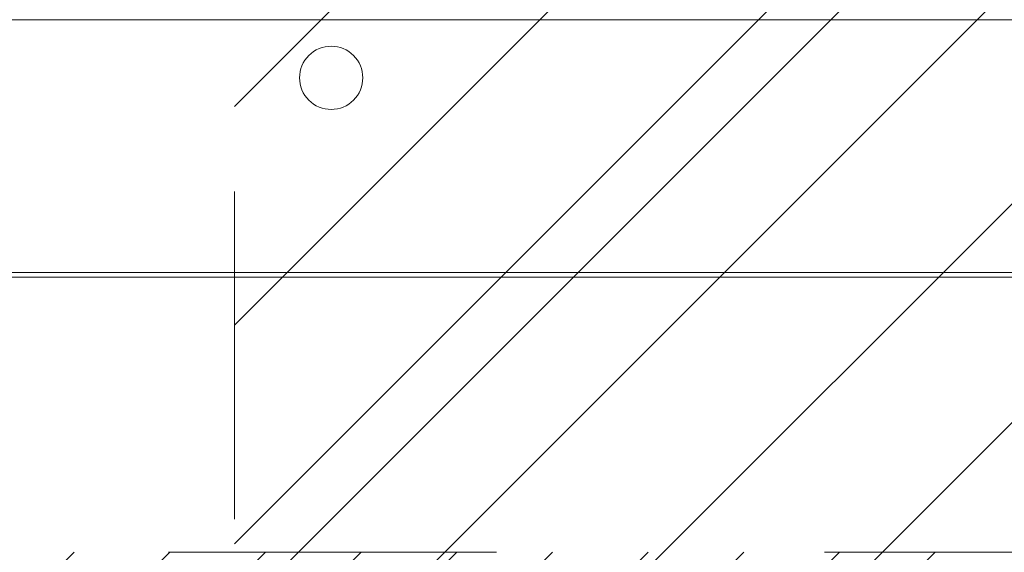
# Model space of a CAD drawing. Header units: inches. Extents: x -463 to -294, y -230 to 12.
# Tile 21 of 68: x -381.16 to -377.16, y 6.78 to 8.94. Entities that reach past the tile are written whole.
import ezdxf

# ---------------------------------------------------------------- set-up
doc = ezdxf.new("R2010")
doc.units = ezdxf.units.IN
doc.header["$LTSCALE"] = 32
doc.header["$MEASUREMENT"] = 0
doc.linetypes.add('Dash Style-1', pattern=[0.083328, 0.041656, -0.041672])
for name, color, linetype, lineweight in [('DashLine', 7, 'Dash Style-1', 13), ('DashLineFill', 7, 'Dash Style-1', 13), ('Drawing', 7, 'Continuous', 18), ('None', 7, 'Continuous', 18), ('SolidLine', 7, 'Continuous', 15), ('Wood_1-H', 7, 'Continuous', 13), ('Wood_1-V', 7, 'Continuous', 13)]:
    doc.layers.add(name, color=color, linetype=linetype, lineweight=lineweight)
doc.layers.add('Electrical', color=1, linetype='Dash Style-1', lineweight=15, true_color=0xff0000)

# ---------------------------------------------------------------- blocks, each defined once
blk = doc.blocks.new('Group-15')
at = {"layer": 'Wood_1-H'}
for points in [[(-2.04445564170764, 22.89479633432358), (-2.04445564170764, 22.8751112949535), (-47.77280209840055, 22.8751112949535), (-47.77280209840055, 22.89479633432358), (-2.04445564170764, 22.89479633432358)], [(-2.04445564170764, 22.89479633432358), (-47.77280209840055, 22.89479633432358), (-47.77280209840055, 22.89479633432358), (-2.064455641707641, 22.89479633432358)], [(-47.77280209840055, 22.89479633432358), (-47.77280209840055, 22.8751112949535), (-2.064455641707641, 22.8751112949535), (-2.064455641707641, 22.89479633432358), (-47.77280209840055, 22.89479633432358)], [(-2.064455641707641, 22.8751112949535), (-47.77280209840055, 22.8751112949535), (-47.77280209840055, 22.8751112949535), (-2.04445564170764, 22.8751112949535)]]:
    blk.add_lwpolyline(points, dxfattribs=at)
blk = doc.blocks.new('Group-20')
at = {"layer": 'Wood_1-V'}
for points in [[(-47.77280209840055, 22.8751112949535), (-47.77280209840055, 22.8751112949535), (-2.064455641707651, 22.8751112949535), (-2.064455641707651, 22.8751112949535), (-47.77280209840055, 22.8751112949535)], [(-47.77280209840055, 22.8751112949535), (-2.06445564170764, 22.8751112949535), (-2.06445564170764, 1.458103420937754), (-47.77280209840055, 1.458103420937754), (-47.77280209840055, 22.8751112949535)], [(-47.77280209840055, 1.458103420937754), (-2.06445564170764, 1.458103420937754), (-2.06445564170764, 22.8751112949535), (-47.77280209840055, 22.8751112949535), (-47.77280209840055, 1.458103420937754)]]:
    blk.add_lwpolyline(points, dxfattribs=at)
at = {"layer": 'None'}
blk.add_blockref('Group-15', (0, 0), dxfattribs=at)
blk = doc.blocks.new('1BRPX6-Util_Bkt_Sm-N (2D)')
at = {"layer": 'DashLineFill', "linetype": 'Continuous', "lineweight": 13}
h = blk.add_hatch(dxfattribs=at)
h.set_pattern_fill('Steel', color=253, style=0, pattern_type=2)
h.set_pattern_definition([(45, (0, 0), (-1.61301565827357, 1.935715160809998), []), (45, (-1.0608, 1.0608), (-0.4723460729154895, 0.4167612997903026), [])])
edge = h.paths.add_edge_path()
edge.add_line((-4.468503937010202, 4.413385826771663), (-3.12992125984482, 4.413385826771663))
edge.add_line((-3.12992125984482, 4.413385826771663), (-3.12992125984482, -1.854330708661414))
edge.add_line((-3.12992125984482, -1.854330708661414), (-4.468503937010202, -1.854330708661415))
edge.add_line((-4.468503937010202, -1.854330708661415), (-4.468503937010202, -1.988188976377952))
edge.add_line((-4.468503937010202, -1.988188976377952), (-2.421259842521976, -1.988188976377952))
edge.add_line((-2.421259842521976, -1.988188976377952), (-2.421259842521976, -2.366141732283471))
edge.add_arc((-2.303149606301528, -2.366141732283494), 0.1181102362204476, 179.9999999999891, 270.000000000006)
edge.add_line((-2.303149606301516, -2.484251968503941), (2.303149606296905, -2.484251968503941))
edge.add_arc((2.303149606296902, -2.366141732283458), 0.1181102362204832, 270.0000000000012, 359.9999999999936)
edge.add_line((2.421259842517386, -2.366141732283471), (2.421259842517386, -1.988188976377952))
edge.add_line((2.421259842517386, -1.988188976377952), (4.468503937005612, -1.988188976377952))
edge.add_line((4.468503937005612, -1.988188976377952), (4.468503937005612, -1.854330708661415))
edge.add_line((4.468503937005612, -1.854330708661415), (3.12992125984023, -1.854330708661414))
edge.add_line((3.12992125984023, -1.854330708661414), (3.12992125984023, 4.413385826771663))
edge.add_line((3.12992125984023, 4.413385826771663), (4.468503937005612, 4.413385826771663))
edge.add_line((4.468503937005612, 4.413385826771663), (4.468503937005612, 4.547244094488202))
edge.add_line((4.468503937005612, 4.547244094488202), (2.421259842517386, 4.547244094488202))
edge.add_line((2.421259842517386, 4.547244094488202), (2.421259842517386, 4.925196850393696))
edge.add_arc((2.303149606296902, 4.925196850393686), 0.1181102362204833, 5.365542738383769e-12, 89.99999999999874)
edge.add_line((2.303149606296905, 5.043307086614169), (-2.303149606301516, 5.043307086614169))
edge.add_arc((-2.303149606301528, 4.92519685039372), 0.1181102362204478, 89.99999999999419, 180.0000000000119)
edge.add_line((-2.421259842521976, 4.925196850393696), (-2.421259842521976, 4.547244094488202))
edge.add_line((-2.421259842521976, 4.547244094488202), (-4.468503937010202, 4.547244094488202))
edge.add_line((-4.468503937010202, 4.547244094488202), (-4.468503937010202, 4.413385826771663))
at = {"layer": 'DashLineFill', "flags": 128}
blk.add_lwpolyline([(-4.468503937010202, 4.413385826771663), (-3.12992125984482, 4.413385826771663), (-3.12992125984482, -1.854330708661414), (-4.468503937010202, -1.854330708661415), (-4.468503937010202, -1.988188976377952), (-2.421259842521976, -1.988188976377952), (-2.421259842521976, -2.366141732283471, 0.4142135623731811), (-2.303149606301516, -2.484251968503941), (2.303149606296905, -2.484251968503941, 0.4142135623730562), (2.421259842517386, -2.366141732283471), (2.421259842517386, -1.988188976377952), (4.468503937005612, -1.988188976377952), (4.468503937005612, -1.854330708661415), (3.12992125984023, -1.854330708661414), (3.12992125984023, 4.413385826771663), (4.468503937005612, 4.413385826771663), (4.468503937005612, 4.547244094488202), (2.421259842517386, 4.547244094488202), (2.421259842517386, 4.925196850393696, 0.4142135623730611), (2.303149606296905, 5.043307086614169), (-2.303149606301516, 5.043307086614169, 0.4142135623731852), (-2.421259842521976, 4.925196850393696), (-2.421259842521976, 4.547244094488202), (-4.468503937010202, 4.547244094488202)], format="xyb", close=True, dxfattribs=at)
at = {"layer": 'SolidLine', "flags": 128}
blk.add_lwpolyline([(-2.736220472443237, 3.418744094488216), (-2.748815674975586, 3.419362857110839), (-2.76128957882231, 3.421213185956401), (-2.773522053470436, 3.424277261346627), (-2.785395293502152, 3.428525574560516), (-2.796794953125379, 3.433917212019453), (-2.807611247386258, 3.44040024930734), (-2.817740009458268, 3.447912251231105), (-2.827083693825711, 3.456380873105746), (-2.835552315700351, 3.465724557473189), (-2.843064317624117, 3.475853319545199), (-2.849547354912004, 3.486669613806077), (-2.854938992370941, 3.498069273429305), (-2.859187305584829, 3.50994251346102), (-2.862251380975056, 3.522174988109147), (-2.864101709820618, 3.534648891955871), (-2.86472047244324, 3.54724409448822), (-2.864101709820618, 3.559839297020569), (-2.862251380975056, 3.572313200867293), (-2.859187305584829, 3.584545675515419), (-2.854938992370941, 3.596418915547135), (-2.849547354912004, 3.607818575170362), (-2.843064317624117, 3.618634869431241), (-2.835552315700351, 3.628763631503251), (-2.827083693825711, 3.638107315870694), (-2.817740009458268, 3.646575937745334), (-2.807611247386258, 3.6540879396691), (-2.796794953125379, 3.660570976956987), (-2.785395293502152, 3.665962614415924), (-2.773522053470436, 3.670210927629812), (-2.76128957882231, 3.673275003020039), (-2.748815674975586, 3.675125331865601), (-2.736220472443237, 3.675744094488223), (-2.723625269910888, 3.675125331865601), (-2.711151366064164, 3.673275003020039), (-2.698918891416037, 3.670210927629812), (-2.687045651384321, 3.665962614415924), (-2.675645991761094, 3.660570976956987), (-2.664829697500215, 3.6540879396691), (-2.654700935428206, 3.646575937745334), (-2.645357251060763, 3.638107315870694), (-2.636888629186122, 3.628763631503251), (-2.629376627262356, 3.618634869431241), (-2.62289358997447, 3.607818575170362), (-2.617501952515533, 3.596418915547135), (-2.613253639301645, 3.584545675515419), (-2.610189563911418, 3.572313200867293), (-2.608339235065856, 3.559839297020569), (-2.607720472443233, 3.54724409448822), (-2.608339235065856, 3.534648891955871), (-2.610189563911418, 3.522174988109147), (-2.613253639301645, 3.50994251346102), (-2.617501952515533, 3.498069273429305), (-2.62289358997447, 3.486669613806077), (-2.629376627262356, 3.475853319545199), (-2.636888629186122, 3.465724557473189), (-2.645357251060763, 3.456380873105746), (-2.654700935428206, 3.447912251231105), (-2.664829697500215, 3.44040024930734), (-2.675645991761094, 3.433917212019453), (-2.687045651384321, 3.428525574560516), (-2.698918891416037, 3.424277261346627), (-2.711151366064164, 3.421213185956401), (-2.723625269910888, 3.419362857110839)], close=True, dxfattribs=at)
blk = doc.blocks.new('Group-24')
at = {"layer": 'DashLine', "color": 7}
blk.add_blockref('1BRPX6-Util_Bkt_Sm-N (2D)', (-17.70193595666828, 20.13889082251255), dxfattribs=at)
blk = doc.blocks.new('Group-60')
at = {"layer": 'DashLine', "flags": 128}
blk.add_lwpolyline([(12.01968503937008, -13.27551181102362), (48.00393700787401, -13.27551181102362), (48.00393700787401, -15.69677165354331), (12.01968503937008, -15.69677165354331)], close=True, dxfattribs=at)
blk = doc.blocks.new('Group-63')
at = {"layer": 'Electrical', "linetype": 'Continuous', "lineweight": 5, "true_color": 0xdd0000}
h = blk.add_hatch(dxfattribs=at)
h.set_pattern_fill('ElectricalHatch', color=12, style=0, pattern_type=2)
h.set_pattern_definition([(45, (0, 0), (-0.3333333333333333, -0.7222222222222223), [])])
edge = h.paths.add_edge_path()
edge.add_arc((12.76771653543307, -16.00935039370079), 0.3125, 180, 270)
edge.add_line((12.76771653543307, -16.32185039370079), (125.248031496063, -16.32185039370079))
edge.add_arc((125.248031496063, -16.00935039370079), 0.3125, 270, 360)
edge.add_arc((125.248031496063, -16.00935039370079), 0.3125, 0, 90)
edge.add_line((125.248031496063, -15.69685039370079), (12.76771653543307, -15.69685039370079))
edge.add_arc((12.76771653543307, -16.00935039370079), 0.3125, 90, 180)
at = {"layer": 'SolidLine', "flags": 128}
blk.add_lwpolyline([(12.01968503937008, -13.53149606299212), (125.996062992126, -13.53149606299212), (125.996062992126, -25.53937007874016), (12.01968503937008, -25.53937007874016)], close=True, dxfattribs=at)
at = {"layer": 'None'}
blk.add_blockref('Group-60', (0, 0), dxfattribs=at)
blk = doc.blocks.new('Group-64')
at = {"layer": 'None'}
blk.add_blockref('Group-63', (0, 0), dxfattribs=at)
blk = doc.blocks.new('Group-65')
at = {"layer": 'None'}
blk.add_blockref('Group-64', (0, 0), dxfattribs=at)
blk = doc.blocks.new('SL Overhead (2D)')
at = {"layer": 'None'}
blk.add_blockref('Group-65', (0, 0), dxfattribs=at)
at = {"layer": 'Drawing', "color": 0, "flags": 1}
for tag in ['Tag', 'Catalog', 'Option1', 'Option2', 'Option3', 'Option4', 'Option5', 'Option6', 'Option7', 'Option8', 'Option9', 'Option10', 'Option11', 'Option12', 'Custom', 'FinishGroup', 'Discount', 'Item2', 'Item3', 'Item6', 'Item9', 'Item10', 'Item12', 'Item13', 'Item16', 'Item19', 'Item20', 'Item21', 'Item22', 'Item23', 'Item24', 'Item25', 'Item8', 'Item18', 'Item1', 'Item4', 'Item5', 'Item7', 'Item11', 'Item14', 'Item15', 'Item17']:
    blk.add_attdef(tag, (-60.83579422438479, -146.5264635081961), '', height=0.007086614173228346, dxfattribs=at)

msp = doc.modelspace()

# ---------------------------------------------------------------- block references
at = {"layer": 'Drawing'}
msp.add_blockref('SL Overhead (2D)', (-420.304960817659, 22.47637795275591), dxfattribs=at)
at = {"layer": 'None'}
for name in ['Group-24', 'Group-20']:
    msp.add_blockref(name, (-359.4593240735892, -14.97747349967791), dxfattribs=at)

doc.saveas('drawing.dxf')
